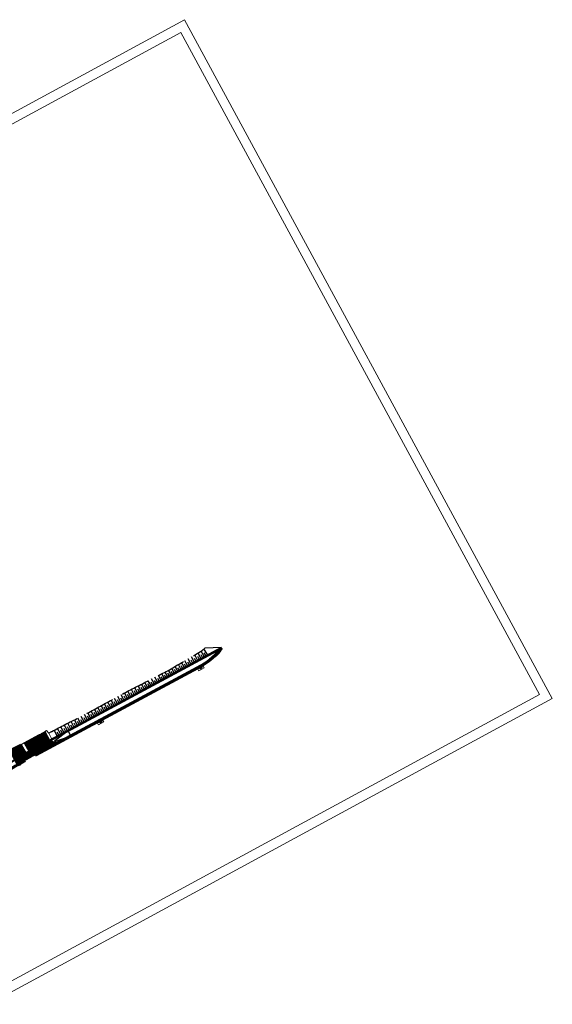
# Model space of a CAD drawing. Header units: metres. Extents: x 7437403 to 7437771, y 5556473 to 5556945.
# Tile 23 of 23: x 7437631 to 7437771, y 5556676 to 5556935. Entities that reach past the tile are written whole.
import ezdxf

# ---------------------------------------------------------------- set-up
doc = ezdxf.new("R2010")
doc.units = ezdxf.units.M
doc.header["$MEASUREMENT"] = 0
for name, pattern in [('DGN Style 2', [7.598078, 4.558847, -3.039231]), ('DGN Style 3', [10.63731, 7.598078, -3.039231]), ('DGN Style 4', [12.164524, 6.078463, -3.039231, 0.007598, -3.039231])]:
    doc.linetypes.add(name, pattern=pattern)
for name, color, linetype, lineweight in [('!!_robocza', 2, 'Continuous', 30), ('_arkusz', 7, 'Continuous', 13), ('D_balustrada', 6, 'Continuous', 30), ('D_krawedz swobodna jezdni', 7, 'DGN Style 2', 30), ('D_kraweznik', 7, 'Continuous', 70), ('D_kraweznik obnizony', 7, 'DGN Style 3', 70), ('D_obrzeze', 7, 'Continuous', 40), ('D_odwodnienie liniowe_wpust', 5, 'Continuous', 53), ('D_osie', 1, 'DGN Style 4', 40), ('D_pobocze', 7, 'Continuous', 13), ('D_rampa', 7, 'DGN Style 2', 30), ('D_skarpa', 7, 'DGN Style 3', 30), ('D_skarpa-symbol', 7, 'Continuous', 30), ('D_zakres', 7, 'DGN Style 2', 13), ('DS_zjazdy kostka', 30, 'Continuous', 0), ('DS_zjazdy kruszywo', 2, 'Continuous', 0)]:
    doc.layers.add(name, color=color, linetype=linetype, lineweight=lineweight)

msp = doc.modelspace()

# ---------------------------------------------------------------- hatches: boundary and pattern name
at = {"layer": 'DS_zjazdy kostka'}
h = msp.add_hatch(dxfattribs=at)
h.set_pattern_fill('CROSSHATCH', color=256, style=0, pattern_type=2)
h.set_pattern_definition([(73.4667, (7437629.82497, 5556741.43704), (-0.143798, 0.042686), []), (343.4667, (7437629.82497, 5556741.43704), (0.042686, 0.143798), [])])
h.paths.add_polyline_path([(7437629.394, 5556739.925, -0.0029093), (7437632.461, 5556741.628), (7437632.338, 5556741.846), (7437631.127, 5556743.978), (7437628.01, 5556742.383)])
h = msp.add_hatch(dxfattribs=at)
h.set_pattern_fill('CROSSHATCH', color=256, style=0, pattern_type=2)
h.set_pattern_definition([(73.4667, (7437630.95998, 5556740.0536), (-0.1437982, 0.0426858), []), (343.4667, (7437630.95998, 5556740.0536), (0.0426858, 0.1437982), [])])
h.paths.add_polyline_path([(7437630.13, 5556738.618, -0.0046637), (7437635.032, 5556741.317), (7437636.758, 5556742.247), (7437636.047, 5556743.567), (7437634.321, 5556742.638, 0.0046637), (7437629.394, 5556739.925)])
h = msp.add_hatch(dxfattribs=at)
h.set_pattern_fill('CROSSHATCH', color=256, style=0, pattern_type=2)
h.set_pattern_definition([(73.467, (7437638.11537, 5556743.85993), (-0.143798, 0.042686), []), (343.467, (7437638.11537, 5556743.85993), (0.042686, 0.143798), [])])
h.paths.add_polyline_path([(7437636.758, 5556742.247), (7437640.8, 5556744.423), (7437638.768, 5556745.033), (7437636.047, 5556743.567)])
at = {"layer": 'DS_zjazdy kruszywo'}
h = msp.add_hatch(dxfattribs=at)
h.set_pattern_fill('CROSSHATCH', color=256, style=0, pattern_type=2)
h.set_pattern_definition([(73.467, (7437636.58618, 5556745.90512), (-0.143798, 0.042686), []), (343.467, (7437636.58618, 5556745.90512), (0.042686, 0.143798), [])])
h.paths.add_polyline_path([(7437637.465, 5556747.453), (7437634.758, 5556745.961), (7437636.047, 5556743.567), (7437638.768, 5556745.033), (7437638.65, 5556745.253)])
h = msp.add_hatch(dxfattribs=at)
h.set_pattern_fill('CROSSHATCH', color=256, style=0, pattern_type=2)
h.set_pattern_definition([(73.467, (7437633.89673, 5556744.44689), (-0.143798, 0.042686), []), (343.467, (7437633.89673, 5556744.44689), (0.042686, 0.143798), [])])
h.paths.add_polyline_path([(7437633.326, 5556742.1, -0.0009376), (7437634.321, 5556742.638), (7437636.047, 5556743.567), (7437634.758, 5556745.961), (7437632.038, 5556744.461), (7437633.206, 5556742.319), (7437633.326, 5556742.1)])

# ---------------------------------------------------------------- linework, layer by layer
at = {"layer": '!!_robocza'}
for p, q in [((7437679.664, 5556769.461), (7437683.89, 5556769.617)), ((7437639.094, 5556747.391), (7437638.512, 5556747.055))]:
    msp.add_line(p, q, dxfattribs=at)
at = {"layer": '_arkusz', "flags": 128}
for points in [[(7437515.216, 5556617.416), (7437771.128, 5556756.173), (7437674.245, 5556934.858), (7437418.332, 5556796.101), (7437515.216, 5556617.416)], [(7437516.222, 5556620.805), (7437767.739, 5556757.179), (7437673.239, 5556931.468), (7437421.721, 5556795.095), (7437516.222, 5556620.805)]]:
    msp.add_lwpolyline(points, close=True, dxfattribs=at)
at = {"layer": 'D_balustrada', "ltscale": 0.1}
msp.add_line((7437639.295, 5556745.459), (7437679.831, 5556767.289), dxfattribs=at)
at = {"layer": 'D_krawedz swobodna jezdni'}
for p, q in [((7437632.038, 5556744.461), (7437637.465, 5556747.453)), ((7437637.465, 5556747.453), (7437638.768, 5556745.033)), ((7437632.038, 5556744.461), (7437633.326, 5556742.1)), ((7437640.8, 5556744.423), (7437638.768, 5556745.033))]:
    msp.add_line(p, q, dxfattribs=at)
at = {"layer": 'D_kraweznik'}
msp.add_line((7437640.8, 5556744.423), (7437678.765, 5556764.869), dxfattribs=at)
at = {"layer": 'D_kraweznik', "extrusion": (0, 0, -1)}
msp.add_arc((-7437671.179, 5556778.956), 16, 216.6882, 241.69603, dxfattribs=at)
at = {"layer": 'D_kraweznik obnizony'}
msp.add_line((7437635.032, 5556741.317), (7437640.8, 5556744.423), dxfattribs=at)
at = {"layer": 'D_kraweznik obnizony', "extrusion": (0, 0, -1)}
msp.add_arc((-7437777.277, 5556477.184), 300, 59.64038, 61.69603, dxfattribs=at)
at = {"layer": 'D_obrzeze'}
for p, q in [((7437634.321, 5556742.638), (7437684.009, 5556769.397)), ((7437631.127, 5556743.978), (7437624.996, 5556740.841)), ((7437631.127, 5556743.978), (7437632.461, 5556741.628))]:
    msp.add_line(p, q, dxfattribs=at)
at = {"layer": 'D_obrzeze', "extrusion": (0, 0, -1)}
msp.add_arc((-7437777.277, 5556477.184), 301.5, 58.77848, 61.69603, dxfattribs=at)
at = {"layer": 'D_odwodnienie liniowe_wpust', "flags": 128}
for points in [[(7437678.216, 5556764.119), (7437678.744, 5556764.404), (7437678.555, 5556764.756), (7437678.026, 5556764.471), (7437678.216, 5556764.119)], [(7437651.803, 5556749.895), (7437652.331, 5556750.179), (7437652.141, 5556750.531), (7437651.613, 5556750.247), (7437651.803, 5556749.895)]]:
    msp.add_lwpolyline(points, close=True, dxfattribs=at)
at = {"layer": 'D_osie'}
msp.add_line((7437634.758, 5556745.961), (7437636.758, 5556742.247), dxfattribs=at)
at = {"layer": 'D_pobocze'}
for p, q in [((7437638.65, 5556745.253), (7437683.89, 5556769.617)), ((7437684.009, 5556769.397), (7437683.89, 5556769.617)), ((7437637.465, 5556747.453), (7437637.903, 5556747.694))]:
    msp.add_line(p, q, dxfattribs=at)
at = {"layer": 'D_pobocze', "flags": 128}
for points in [[(7437637.903, 5556747.694), (7437638.512, 5556747.055), (7437639.24, 5556745.571)], [(7437631.127, 5556743.978), (7437631.6, 5556744.22), (7437632.038, 5556744.461)]]:
    msp.add_lwpolyline(points, dxfattribs=at)
at = {"layer": 'D_pobocze', "extrusion": (0, 0, -1)}
msp.add_arc((-7437777.277, 5556477.184), 301.75, 61.29324, 61.48108, dxfattribs=at)
at = {"layer": 'D_rampa'}
for p, q in [((7437643.61, 5556747.641), (7437639.784, 5556744.728)), ((7437639.784, 5556744.728), (7437644.322, 5556746.32)), ((7437644.322, 5556746.32), (7437643.61, 5556747.641))]:
    msp.add_line(p, q, dxfattribs=at)
at = {"layer": 'D_skarpa', "flags": 128}
msp.add_lwpolyline([(7437639.094, 5556747.391), (7437639.251, 5556747.471), (7437639.697, 5556747.699), (7437640.142, 5556747.926), (7437640.587, 5556748.154), (7437641.033, 5556748.381), (7437641.478, 5556748.609), (7437641.924, 5556748.836), (7437642.369, 5556749.064), (7437642.814, 5556749.291), (7437643.26, 5556749.518), (7437643.705, 5556749.746), (7437644.151, 5556749.973), (7437644.596, 5556750.201), (7437645.041, 5556750.428), (7437645.487, 5556750.656), (7437645.932, 5556750.883), (7437646.378, 5556751.111), (7437646.823, 5556751.338), (7437647.268, 5556751.566), (7437647.714, 5556751.793), (7437648.159, 5556752.021), (7437648.605, 5556752.248), (7437649.05, 5556752.475), (7437649.489, 5556752.715), (7437649.928, 5556752.954), (7437650.367, 5556753.194), (7437650.806, 5556753.433), (7437651.245, 5556753.673), (7437651.684, 5556753.912), (7437652.122, 5556754.152), (7437652.561, 5556754.391), (7437653, 5556754.631), (7437653.439, 5556754.87), (7437653.878, 5556755.11), (7437654.317, 5556755.349), (7437654.756, 5556755.589), (7437655.195, 5556755.828), (7437655.634, 5556756.068), (7437656.073, 5556756.307), (7437656.512, 5556756.547), (7437656.951, 5556756.786), (7437657.389, 5556757.026), (7437657.828, 5556757.265), (7437658.267, 5556757.505), (7437658.706, 5556757.744), (7437659.145, 5556757.984), (7437659.586, 5556758.22), (7437660.031, 5556758.448), (7437660.476, 5556758.676), (7437660.921, 5556758.904), (7437661.366, 5556759.132), (7437661.812, 5556759.36), (7437662.257, 5556759.588), (7437662.702, 5556759.816), (7437663.147, 5556760.044), (7437663.592, 5556760.272), (7437664.037, 5556760.5), (7437664.482, 5556760.728), (7437664.927, 5556760.955), (7437665.372, 5556761.183), (7437665.818, 5556761.411), (7437666.263, 5556761.639), (7437666.708, 5556761.867), (7437667.153, 5556762.095), (7437667.598, 5556762.323), (7437668.043, 5556762.551), (7437668.488, 5556762.779), (7437668.933, 5556763.007), (7437669.379, 5556763.235), (7437669.824, 5556763.463), (7437670.264, 5556763.7), (7437670.696, 5556763.953), (7437671.128, 5556764.205), (7437671.56, 5556764.458), (7437671.992, 5556764.71), (7437672.424, 5556764.963), (7437672.855, 5556765.215), (7437673.287, 5556765.468), (7437673.719, 5556765.72), (7437674.151, 5556765.973), (7437674.583, 5556766.225), (7437675.015, 5556766.478), (7437675.447, 5556766.731), (7437675.879, 5556766.983), (7437676.311, 5556767.236), (7437676.742, 5556767.488), (7437677.174, 5556767.741), (7437677.606, 5556767.993), (7437678.038, 5556768.246), (7437678.47, 5556768.498), (7437678.867, 5556768.815), (7437679.159, 5556769.052), (7437679.413, 5556769.257), (7437679.664, 5556769.461)], dxfattribs=at)
at = {"layer": 'D_skarpa-symbol', "flags": 128}
for points in [[(7437676.777, 5556765.786), (7437676.072, 5556767.096)], [(7437677.658, 5556766.26), (7437676.936, 5556767.601)], [(7437678.098, 5556766.497), (7437677.733, 5556767.176)], [(7437678.538, 5556766.734), (7437677.8, 5556768.106)], [(7437678.979, 5556766.972), (7437678.605, 5556767.665)], [(7437679.419, 5556767.209), (7437678.643, 5556768.637)], [(7437680.288, 5556767.703), (7437679.341, 5556769.199)], [(7437679.857, 5556767.449), (7437679.435, 5556768.191)], [(7437672.375, 5556763.415), (7437671.753, 5556764.571)], [(7437672.815, 5556763.652), (7437672.5, 5556764.238)], [(7437673.256, 5556763.89), (7437672.617, 5556765.076)], [(7437673.696, 5556764.127), (7437673.372, 5556764.727)], [(7437674.136, 5556764.364), (7437673.481, 5556765.581)], [(7437674.576, 5556764.601), (7437674.244, 5556765.217)], [(7437675.017, 5556764.838), (7437674.344, 5556766.086)], [(7437675.457, 5556765.075), (7437675.116, 5556765.707)], [(7437675.897, 5556765.312), (7437675.208, 5556766.591)], [(7437676.337, 5556765.549), (7437675.989, 5556766.196)], [(7437677.218, 5556766.023), (7437676.861, 5556766.686)], [(7437667.093, 5556760.571), (7437666.462, 5556761.741)], [(7437667.973, 5556761.045), (7437667.352, 5556762.197)], [(7437668.413, 5556761.282), (7437668.105, 5556761.854)], [(7437668.853, 5556761.519), (7437668.242, 5556762.653)], [(7437669.294, 5556761.756), (7437668.991, 5556762.319)], [(7437669.734, 5556761.993), (7437669.133, 5556763.109)], [(7437670.174, 5556762.23), (7437669.876, 5556762.784)], [(7437670.614, 5556762.467), (7437670.021, 5556763.569)], [(7437671.055, 5556762.704), (7437670.756, 5556763.259)], [(7437671.495, 5556762.941), (7437670.889, 5556764.066)], [(7437671.935, 5556763.178), (7437671.628, 5556763.748)], [(7437661.81, 5556757.726), (7437661.121, 5556759.006)], [(7437662.69, 5556758.2), (7437662.011, 5556759.462)], [(7437663.131, 5556758.437), (7437662.793, 5556759.063)], [(7437663.571, 5556758.674), (7437662.901, 5556759.918)], [(7437664.011, 5556758.911), (7437663.679, 5556759.528)], [(7437664.451, 5556759.148), (7437663.791, 5556760.374)], [(7437664.891, 5556759.385), (7437664.564, 5556759.993)], [(7437665.332, 5556759.622), (7437664.681, 5556760.83)], [(7437665.772, 5556759.859), (7437665.449, 5556760.458)], [(7437666.212, 5556760.096), (7437665.572, 5556761.285)], [(7437666.652, 5556760.333), (7437666.335, 5556760.923)], [(7437667.533, 5556760.808), (7437667.22, 5556761.389)], [(7437657.408, 5556755.355), (7437656.708, 5556756.654)], [(7437658.288, 5556755.829), (7437657.586, 5556757.133)], [(7437658.728, 5556756.066), (7437658.377, 5556756.719)], [(7437659.169, 5556756.303), (7437658.464, 5556757.612)], [(7437659.609, 5556756.54), (7437659.256, 5556757.196)], [(7437660.049, 5556756.777), (7437659.342, 5556758.089)], [(7437660.489, 5556757.014), (7437660.137, 5556757.668)], [(7437660.929, 5556757.251), (7437660.23, 5556758.55)], [(7437661.37, 5556757.489), (7437661.023, 5556758.133)], [(7437662.25, 5556757.963), (7437661.908, 5556758.598)], [(7437653.005, 5556752.984), (7437652.319, 5556754.259)], [(7437653.446, 5556753.221), (7437653.102, 5556753.86)], [(7437653.886, 5556753.458), (7437653.197, 5556754.738)], [(7437654.326, 5556753.695), (7437653.981, 5556754.336)], [(7437654.766, 5556753.932), (7437654.075, 5556755.217)], [(7437655.207, 5556754.169), (7437654.86, 5556754.813)], [(7437655.647, 5556754.407), (7437654.952, 5556755.696)], [(7437656.087, 5556754.644), (7437655.739, 5556755.29)], [(7437656.527, 5556754.881), (7437655.83, 5556756.175)], [(7437656.967, 5556755.118), (7437656.618, 5556755.766)], [(7437657.848, 5556755.592), (7437657.497, 5556756.243)], [(7437647.723, 5556750.139), (7437647.022, 5556751.44)], [(7437648.603, 5556750.613), (7437647.913, 5556751.895)], [(7437649.043, 5556750.85), (7437648.701, 5556751.486)], [(7437649.484, 5556751.088), (7437648.804, 5556752.35)], [(7437649.924, 5556751.325), (7437649.585, 5556751.954)], [(7437650.364, 5556751.562), (7437649.685, 5556752.822)], [(7437650.804, 5556751.799), (7437650.464, 5556752.43)], [(7437651.245, 5556752.036), (7437650.563, 5556753.301)], [(7437651.685, 5556752.273), (7437651.343, 5556752.907)], [(7437652.125, 5556752.51), (7437651.441, 5556753.78)], [(7437652.565, 5556752.747), (7437652.223, 5556753.383)], [(7437642.44, 5556747.294), (7437641.677, 5556748.71)], [(7437643.321, 5556747.768), (7437642.568, 5556749.165)], [(7437643.761, 5556748.006), (7437643.387, 5556748.699)], [(7437644.201, 5556748.243), (7437643.459, 5556749.62)], [(7437644.641, 5556748.48), (7437644.273, 5556749.164)], [(7437645.081, 5556748.717), (7437644.35, 5556750.075)], [(7437645.522, 5556748.954), (7437645.158, 5556749.628)], [(7437645.962, 5556749.191), (7437645.241, 5556750.53)], [(7437646.402, 5556749.428), (7437646.044, 5556750.093)], [(7437646.842, 5556749.665), (7437646.131, 5556750.985)], [(7437647.283, 5556749.902), (7437646.93, 5556750.557)], [(7437648.163, 5556750.376), (7437647.815, 5556751.022)], [(7437640.679, 5556746.346), (7437639.896, 5556747.801)], [(7437641.119, 5556746.583), (7437640.73, 5556747.306)], [(7437641.56, 5556746.82), (7437640.787, 5556748.255)], [(7437642, 5556747.057), (7437641.616, 5556747.77)], [(7437642.88, 5556747.531), (7437642.502, 5556748.235)]]:
    msp.add_lwpolyline(points, dxfattribs=at)
at = {"layer": 'D_zakres', "flags": 128}
for points in [[(7437677.577, 5556764.252), (7437678.013, 5556763.442), (7437679.422, 5556764.2), (7437678.985, 5556765.01)], [(7437651.173, 5556750.01), (7437651.6, 5556749.217), (7437653.008, 5556749.976), (7437652.582, 5556750.768)]]:
    msp.add_lwpolyline(points, dxfattribs=at)

doc.saveas('drawing.dxf')
